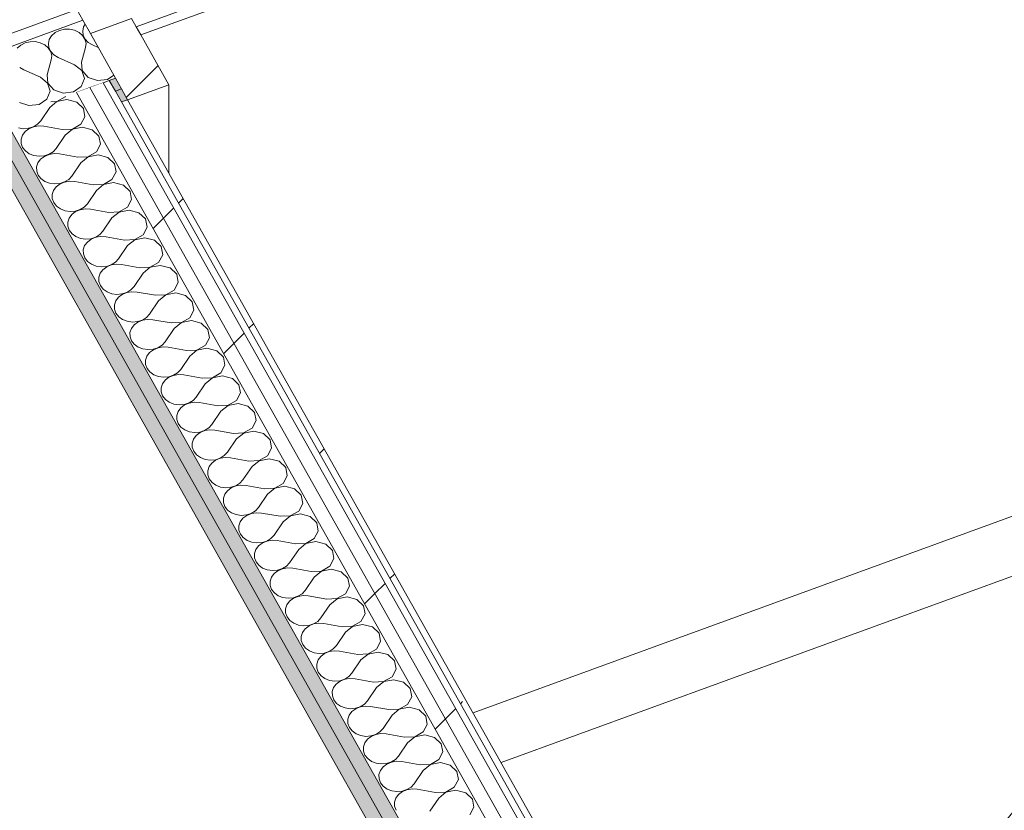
# Model space of a CAD drawing. Header units: millimetres. Extents: x -8337 to 19291, y 9509 to 21675.
# Tile 102 of 163: x 3583 to 4508, y 15847 to 16590. Entities that reach past the tile are written whole.
import ezdxf

# ---------------------------------------------------------------- set-up
doc = ezdxf.new("R2010")
doc.units = ezdxf.units.MM
doc.header["$MEASUREMENT"] = 0
doc.linetypes.add('Wipeout_Contour', pattern=[1000, 0, -1000])
for name, color, linetype in [('Nuevo_08_E_Envans secs', 7, 'Continuous'), ('Nuevo_09_EI_Mobiliari general', 7, 'Continuous'), ('Nuevo_Ventanas Archicad', 7, 'Continuous')]:
    doc.layers.add(name, color=color, linetype=linetype)
for name, color, linetype, lineweight in [('Nuevo_08_E_Envans secs_Pluma_Nº__1', 7, 'Continuous', 5), ('Nuevo_09_EI_Mobiliari general_Pluma_Nº__1', 7, 'Continuous', 5), ('Nuevo_Ventanas Archicad_Pluma_Nº__1', 7, 'Continuous', 5)]:
    doc.layers.add(name, color=color, linetype=linetype, lineweight=lineweight)
for name, color, linetype, lineweight, true_color in [('Nuevo_08_E_Envans secs_Pluma_Nº__102', 7, 'Continuous', 5, 0xcccccc), ('Nuevo_08_E_Envans secs_Pluma_Nº__171', 171, 'Continuous', 13, 0xaaaaff), ('Nuevo_08_E_Envans secs_Pluma_Nº__177', 7, 'Continuous', 15, 0xf7e046), ('Nuevo_08_E_Envans secs_Pluma_Nº__79', 7, 'Continuous', 5, 0xaaffd5)]:
    doc.layers.add(name, color=color, linetype=linetype, lineweight=lineweight, true_color=true_color)
pattern_1 = [(45, (0, 0), (-183.8478, 183.8478), [195, -65]), (45, (7e-14, 183.85), (-183.8478, 183.8478), [195, -65])]

# ---------------------------------------------------------------- blocks, each defined once
blk = doc.blocks.new('*X77')
at = {"layer": 'Nuevo_08_E_Envans secs_Pluma_Nº__102', "color": 254, "linetype": 'Continuous', "lineweight": 5, "true_color": 0xcccccc}
for p, q in [((3615.92, 16577.75), (3612.66, 16574.82)), ((3620.04, 16579.85), (3615.92, 16577.75)), ((3624.72, 16580.97), (3620.04, 16579.85)), ((3629.6, 16581.01), (3624.72, 16580.97)), ((3634.31, 16579.97), (3629.6, 16581.01)), ((3638.49, 16577.94), (3634.31, 16579.97)), ((3641.82, 16575.06), (3638.49, 16577.94)), ((3642.75, 16583.05), (3641.89, 16579.18)), ((3641.89, 16579.18), (3642.38, 16575.27)), ((3644.27, 16585.57), (3642.75, 16583.05)), ((3587.82, 16568.09), (3583.69, 16565.99)), ((3592.5, 16569.2), (3587.82, 16568.09)), ((3597.38, 16569.24), (3592.5, 16569.2)), ((3602.09, 16568.2), (3597.38, 16569.24)), ((3606.26, 16566.17), (3602.09, 16568.2)), ((3610.52, 16571.29), (3609.66, 16567.41)), ((3612.66, 16574.82), (3610.52, 16571.29)), ((3644.04, 16571.56), (3641.82, 16575.06)), ((3642.38, 16575.27), (3644.17, 16571.61)), ((3645, 16567.7), (3644.04, 16571.56)), ((3644.17, 16571.61), (3647.14, 16568.48)), ((3647.14, 16568.48), (3651.05, 16566.13)), ((3583.69, 16565.99), (3580.44, 16563.06)), ((3609.59, 16563.29), (3606.26, 16566.17)), ((3611.82, 16559.79), (3609.59, 16563.29)), ((3609.66, 16567.41), (3610.15, 16563.5)), ((3610.15, 16563.5), (3611.95, 16559.84)), ((3612.77, 16555.94), (3611.82, 16559.79)), ((3611.95, 16559.84), (3614.91, 16556.72)), ((3640.77, 16549.86), (3644.61, 16563.78)), ((3644.61, 16563.78), (3645, 16567.7)), ((3656.56, 16563.69), (3651.05, 16566.13)), ((3608.55, 16538.09), (3612.38, 16552.01)), ((3612.38, 16552.01), (3612.77, 16555.94)), ((3614.91, 16556.72), (3618.82, 16554.37)), ((3634.33, 16547.51), (3618.82, 16554.37)), ((3640.77, 16549.86), (3641.34, 16542.08)), ((3582.69, 16544.95), (3586.6, 16542.6)), ((3602.1, 16535.74), (3586.6, 16542.6)), ((3641.21, 16542.03), (3634.33, 16547.51)), ((3643.49, 16534.46), (3641.21, 16542.03)), ((3641.34, 16542.08), (3646.89, 16535.7)), ((3608.98, 16530.27), (3602.1, 16535.74)), ((3608.55, 16538.09), (3609.11, 16530.31)), ((3640.49, 16527.05), (3643.49, 16534.46)), ((3646.89, 16535.7), (3655.77, 16532.63)), ((3655.77, 16532.63), (3665.33, 16533.79)), ((3665.33, 16533.79), (3671.14, 16537.74)), ((3608.26, 16515.29), (3611.26, 16522.7)), ((3611.26, 16522.7), (3608.98, 16530.27)), ((3609.11, 16530.31), (3614.66, 16523.94)), ((3614.66, 16523.94), (3623.55, 16520.87)), ((3623.55, 16520.87), (3633.11, 16522.02)), ((3633.11, 16522.02), (3640.49, 16527.05)), ((3600.88, 16510.25), (3608.26, 16515.29)), ((3582.44, 16512.17), (3591.32, 16509.1)), ((3591.32, 16509.1), (3600.88, 16510.25))]:
    blk.add_line(p, q, dxfattribs=at)
blk = doc.blocks.new('Elem Sección_70_1')
at = {"layer": 'Nuevo_08_E_Envans secs_Pluma_Nº__79', "linetype": 'Continuous', "lineweight": 5, "true_color": 0xaaffd5}
for points in [[(3672.72, 16534.92), (3666.9, 16532.79), (3672.6, 16522.67), (3678.41, 16524.79)], [(3678.3, 16512.54), (3684.1, 16514.66), (3678.41, 16524.79), (3672.6, 16522.67)]]:
    blk.add_hatch(color=121, dxfattribs=at).paths.add_polyline_path(points)
at = {"layer": 'Nuevo_08_E_Envans secs_Pluma_Nº__1', "color": 7, "linetype": 'Continuous', "lineweight": 5}
blk.add_line((3678.41, 16524.79), (3672.6, 16522.67), dxfattribs=at)
at = {"layer": 'Nuevo_08_E_Envans secs', "lineweight": 0}
blk.add_blockref('*X77', (0, 0), dxfattribs=at)
at = {"color": 254, "linetype": 'Wipeout_Contour', "lineweight": 0, "ltscale": 66669.63804}
blk.add_wipeout([(2363.71, 16152.74), (3628.08, 16614.41), (3625.46, 16619.08), (2361.08, 16157.41)], dxfattribs=at).dxf.layer = 'Nuevo_08_E_Envans secs'
at = {"color": 254, "linetype": 'Wipeout_Contour', "lineweight": 0, "ltscale": 66626.99964}
blk.add_wipeout([(3636.4, 16599.6), (3630.71, 16609.73), (2366.33, 16148.06), (2372.02, 16137.93)], dxfattribs=at).dxf.layer = 'Nuevo_08_E_Envans secs'
at = {"layer": 'Nuevo_08_E_Envans secs_Pluma_Nº__177', "linetype": 'Continuous', "lineweight": 15, "true_color": 0xf7e046}
h = blk.add_hatch(dxfattribs=at)
h.set_pattern_fill('Panellat_HPL_0001', color=53, style=0, pattern_type=2)
h.set_pattern_definition(pattern_1)
h.paths.add_polyline_path([(3636.4, 16599.6), (3630.71, 16609.73), (2366.33, 16148.06), (2372.02, 16137.93)])
at = {"color": 254, "linetype": 'Wipeout_Contour', "lineweight": 0, "ltscale": 66591.252488}
blk.add_wipeout([(3642.09, 16589.47), (3636.4, 16599.6), (2372.02, 16137.93), (2377.71, 16127.8)], dxfattribs=at).dxf.layer = 'Nuevo_08_E_Envans secs'
at = {"layer": 'Nuevo_08_E_Envans secs_Pluma_Nº__177', "linetype": 'Continuous', "lineweight": 15, "true_color": 0xf7e046}
h = blk.add_hatch(dxfattribs=at)
h.set_pattern_fill('Panellat_HPL_0001', color=53, style=0, pattern_type=2)
h.set_pattern_definition(pattern_1)
h.paths.add_polyline_path([(3642.09, 16589.47), (3636.4, 16599.6), (2372.02, 16137.93), (2377.71, 16127.8)])
at = {"layer": 'Nuevo_08_E_Envans secs_Pluma_Nº__1', "color": 7, "linetype": 'Continuous', "lineweight": 5}
for p, q in [((3636.4, 16599.6), (2372.02, 16137.93)), ((3642.09, 16589.47), (2377.71, 16127.8))]:
    blk.add_line(p, q, dxfattribs=at)
at = {"layer": 'Nuevo_08_E_Envans secs_Pluma_Nº__1', "color": 7, "linetype": 'Continuous', "lineweight": 5, "flags": 128}
for points in [[(3625.46, 16619.08), (3628.08, 16614.41), (3630.71, 16609.73), (3636.4, 16599.6), (3642.09, 16589.47), (3649.09, 16577)], [(3672.72, 16534.92), (3666.9, 16532.79), (3661.1, 16530.67), (3648.53, 16526.09), (3635.96, 16521.5)]]:
    blk.add_lwpolyline(points, dxfattribs=at)
blk = doc.blocks.new('Elem Sección_81_1')
at = {"layer": 'Nuevo_09_EI_Mobiliari general_Pluma_Nº__1', "color": 7, "linetype": 'Continuous', "lineweight": 5}
for p, q in [((4646.51, 16005.75), (4366.93, 15662.15)), ((4657.37, 16004.47), (4377.79, 15660.87)), ((4646.51, 16005.75), (4654.17, 16002.1)), ((4657.37, 16004.47), (4694.94, 15987.95)), ((4654.17, 16002.1), (4374.59, 15658.5)), ((4654.17, 16002.1), (4654.6, 16001.06)), ((4694.94, 15987.95), (4415.36, 15644.35)), ((4694.94, 15987.95), (4721.5, 15928.4)), ((4721.5, 15928.4), (4747.45, 15819.52)), ((4747.45, 15819.52), (4745.86, 15758.25)), ((4745.86, 15758.25), (4466.28, 15414.65)), ((4745.08, 15757.29), (4747.04, 15756.42)), ((4747.04, 15756.42), (5054.8, 15593.72)), ((4395.36, 15593.75), (4366.93, 15662.15)), ((4366.93, 15662.15), (4374.59, 15658.5)), ((4374.59, 15658.5), (4402.97, 15590.24)), ((4404.53, 15600.3), (4377.79, 15660.87)), ((4377.79, 15660.87), (4415.36, 15644.35)), ((4415.36, 15644.35), (4441.92, 15584.8)), ((4430.28, 15489.67), (4404.53, 15600.3)), ((4422.11, 15468.73), (4395.36, 15593.75)), ((4402.97, 15590.24), (4429.69, 15465.46)), ((5054.8, 15593.72), (5060.17, 15590.88)), ((5060.17, 15590.88), (5070.75, 15584.17)), ((4441.92, 15584.8), (4467.88, 15475.92)), ((5070.75, 15584.17), (5078.1, 15578.65)), ((5078.1, 15578.65), (5098.49, 15562.85)), ((5098.49, 15562.85), (5079.02, 15538.92)), ((4429.54, 15466.13), (4430.28, 15489.67)), ((4420.31, 15423.03), (4422.11, 15468.73)), ((4467.88, 15475.92), (4466.28, 15414.65)), ((4429.69, 15465.46), (4427.9, 15419.71)), ((4428.88, 15444.78), (4429.54, 15466.13)), ((4428.46, 15431.28), (4428.88, 15444.78)), ((4427.66, 15429.91), (4427.81, 15430.26)), ((4427.81, 15430.26), (4428.19, 15430.09)), ((4466.28, 15414.65), (4428.46, 15431.28)), ((4420.9, 15420.7), (4420.31, 15423.03)), ((4428, 15426.35), (4427.66, 15429.91)), ((4428.14, 15425.93), (4428, 15426.35)), ((4429.31, 15422.37), (4428.14, 15425.93)), ((4428.19, 15430.09), (4467.47, 15412.82)), ((4431.56, 15418.09), (4429.31, 15422.37)), ((4422.74, 15416.71), (4420.9, 15420.7)), ((4425.42, 15412.5), (4422.74, 15416.71)), ((4428.87, 15408.21), (4425.42, 15412.5)), ((4427.9, 15419.71), (4428.34, 15417.96)), ((4428.34, 15417.96), (4429.72, 15414.97)), ((4429.72, 15414.97), (4431.73, 15411.81)), ((4434.67, 15413.62), (4431.56, 15418.09)), ((4431.73, 15411.81), (4434.32, 15408.6)), ((4438.55, 15409.12), (4434.67, 15413.62)), ((4467.47, 15412.82), (4577.57, 15354.61)), ((4432.99, 15403.97), (4428.87, 15408.21)), ((4437.64, 15399.9), (4432.99, 15403.97)), ((4434.32, 15408.6), (4437.4, 15405.41)), ((4437.4, 15405.41), (4440.89, 15402.36)), ((4443.08, 15404.71), (4438.55, 15409.12)), ((4448.12, 15400.53), (4443.08, 15404.71)), ((4442.68, 15396.13), (4437.64, 15399.9)), ((4440.89, 15402.36), (4444.68, 15399.53)), ((4447.97, 15392.77), (4442.68, 15396.13)), ((4444.68, 15399.53), (4448.64, 15397.02)), ((4450.83, 15398.62), (4448.12, 15400.53)), ((4448.64, 15397.02), (4450.66, 15395.95)), ((4450.66, 15395.95), (4548.83, 15344.05)), ((4551.91, 15345.18), (4450.83, 15398.62)), ((4450.66, 15391.36), (4447.97, 15392.77)), ((4543.7, 15342.16), (4450.66, 15391.36))]:
    blk.add_line(p, q, dxfattribs=at)
blk = doc.blocks.new('*X138')
at = {"layer": 'Nuevo_08_E_Envans secs_Pluma_Nº__102', "color": 254, "linetype": 'Continuous', "lineweight": 5, "true_color": 0xcccccc}
for p, q in [((3617.69, 16512.9), (3610.9, 16507.35)), ((3611.97, 16512.74), (3617.63, 16513.01)), ((3617.63, 16513.01), (3625.54, 16517.49)), ((3627.08, 16514.75), (3617.69, 16512.9)), ((3625.54, 16517.49), (3625.67, 16517.74)), ((3636.27, 16512.34), (3627.08, 16514.75)), ((3610.9, 16507.35), (3602.41, 16494.84)), ((3642.52, 16506.4), (3636.27, 16512.34)), ((3643.96, 16498.69), (3642.52, 16506.4)), ((3599.49, 16491.69), (3602.41, 16494.84)), ((3640.16, 16491.53), (3643.96, 16498.69)), ((3581.43, 16488.13), (3586.23, 16487.44)), ((3586.23, 16487.44), (3591.09, 16487.84)), ((3591.34, 16487.39), (3587.77, 16484.7)), ((3591.09, 16487.84), (3595.62, 16489.29)), ((3595.68, 16489.19), (3591.34, 16487.39)), ((3595.62, 16489.29), (3599.49, 16491.69)), ((3600.46, 16489.96), (3595.68, 16489.19)), ((3605.33, 16489.65), (3600.46, 16489.96)), ((3622.6, 16486.58), (3605.33, 16489.65)), ((3622.6, 16486.58), (3632.25, 16487.04)), ((3632.31, 16486.94), (3625.52, 16481.39)), ((3632.25, 16487.04), (3640.16, 16491.53)), ((3641.7, 16488.79), (3632.31, 16486.94)), ((3650.89, 16486.38), (3641.7, 16488.79)), ((3657.14, 16480.44), (3650.89, 16486.38)), ((3585.25, 16481.33), (3583.97, 16477.54)), ((3583.97, 16477.54), (3584.02, 16473.6)), ((3587.77, 16484.7), (3585.25, 16481.33)), ((3625.52, 16481.39), (3617.03, 16468.88)), ((3658.58, 16472.73), (3657.14, 16480.44)), ((3584.02, 16473.6), (3585.41, 16469.83)), ((3585.41, 16469.83), (3588.02, 16466.51)), ((3588.02, 16466.51), (3591.66, 16463.89)), ((3614.11, 16465.72), (3617.03, 16468.88)), ((3654.78, 16465.56), (3658.58, 16472.73)), ((3591.66, 16463.89), (3596.05, 16462.17)), ((3596.05, 16462.17), (3600.85, 16461.48)), ((3602.39, 16458.74), (3599.87, 16455.37)), ((3600.85, 16461.48), (3605.71, 16461.88)), ((3605.96, 16461.43), (3602.39, 16458.74)), ((3605.71, 16461.88), (3610.24, 16463.33)), ((3610.3, 16463.22), (3605.96, 16461.43)), ((3610.24, 16463.33), (3614.11, 16465.72)), ((3615.09, 16464), (3610.3, 16463.22)), ((3619.95, 16463.69), (3615.09, 16464)), ((3637.22, 16460.62), (3619.95, 16463.69)), ((3637.22, 16460.62), (3646.87, 16461.08)), ((3646.93, 16460.98), (3640.14, 16455.42)), ((3646.87, 16461.08), (3654.78, 16465.56)), ((3656.32, 16462.82), (3646.93, 16460.98)), ((3665.51, 16460.42), (3656.32, 16462.82)), ((3671.76, 16454.47), (3665.51, 16460.42)), ((3599.87, 16455.37), (3598.59, 16451.57)), ((3598.59, 16451.57), (3598.65, 16447.64)), ((3640.14, 16455.42), (3631.65, 16442.92)), ((3673.2, 16446.77), (3671.76, 16454.47)), ((3598.65, 16447.64), (3600.03, 16443.87)), ((3600.03, 16443.87), (3602.64, 16440.55)), ((3602.64, 16440.55), (3606.28, 16437.92)), ((3624.86, 16437.36), (3628.73, 16439.76)), ((3628.73, 16439.76), (3631.65, 16442.92)), ((3661.49, 16435.12), (3669.4, 16439.6)), ((3669.4, 16439.6), (3673.2, 16446.77)), ((3606.28, 16437.92), (3610.67, 16436.2)), ((3610.67, 16436.2), (3615.47, 16435.52)), ((3614.49, 16429.41), (3613.21, 16425.61)), ((3617.01, 16432.78), (3614.49, 16429.41)), ((3615.47, 16435.52), (3620.33, 16435.91)), ((3620.58, 16435.46), (3617.01, 16432.78)), ((3620.33, 16435.91), (3624.86, 16437.36)), ((3624.92, 16437.26), (3620.58, 16435.46)), ((3629.71, 16438.03), (3624.92, 16437.26)), ((3634.57, 16437.72), (3629.71, 16438.03)), ((3651.84, 16434.65), (3634.57, 16437.72)), ((3654.77, 16429.46), (3646.27, 16416.95)), ((3651.84, 16434.65), (3661.49, 16435.12)), ((3661.55, 16435.01), (3654.77, 16429.46)), ((3670.94, 16436.86), (3661.55, 16435.01)), ((3680.13, 16434.45), (3670.94, 16436.86)), ((3686.38, 16428.51), (3680.13, 16434.45)), ((3613.21, 16425.61), (3613.27, 16421.68)), ((3613.27, 16421.68), (3614.65, 16417.9)), ((3684.02, 16413.64), (3687.82, 16420.8)), ((3687.82, 16420.8), (3686.38, 16428.51)), ((3614.65, 16417.9), (3617.26, 16414.58)), ((3617.26, 16414.58), (3620.9, 16411.96)), ((3620.9, 16411.96), (3625.29, 16410.24)), ((3634.95, 16409.95), (3639.48, 16411.4)), ((3639.54, 16411.3), (3635.2, 16409.5)), ((3639.48, 16411.4), (3643.35, 16413.8)), ((3644.33, 16412.07), (3639.54, 16411.3)), ((3643.35, 16413.8), (3646.27, 16416.95)), ((3649.19, 16411.76), (3644.33, 16412.07)), ((3666.46, 16408.69), (3649.19, 16411.76)), ((3676.11, 16409.15), (3684.02, 16413.64)), ((3685.56, 16410.9), (3676.17, 16409.05)), ((3694.75, 16408.49), (3685.56, 16410.9)), ((3625.29, 16410.24), (3630.09, 16409.55)), ((3629.12, 16403.44), (3627.83, 16399.65)), ((3631.64, 16406.81), (3629.12, 16403.44)), ((3630.09, 16409.55), (3634.95, 16409.95)), ((3635.2, 16409.5), (3631.64, 16406.81)), ((3669.39, 16403.5), (3660.89, 16390.99)), ((3666.46, 16408.69), (3676.11, 16409.15)), ((3676.17, 16409.05), (3669.39, 16403.5)), ((3701, 16402.54), (3694.75, 16408.49)), ((3702.44, 16394.84), (3701, 16402.54)), ((3627.83, 16399.65), (3627.89, 16395.71)), ((3627.89, 16395.71), (3629.27, 16391.94)), ((3698.64, 16387.67), (3702.44, 16394.84)), ((3629.27, 16391.94), (3631.88, 16388.62)), ((3631.88, 16388.62), (3635.52, 16386)), ((3635.52, 16386), (3639.91, 16384.28)), ((3639.91, 16384.28), (3644.71, 16383.59)), ((3644.71, 16383.59), (3649.57, 16383.99)), ((3649.82, 16383.53), (3646.26, 16380.85)), ((3649.57, 16383.99), (3654.1, 16385.44)), ((3654.16, 16385.33), (3649.82, 16383.53)), ((3654.1, 16385.44), (3657.98, 16387.83)), ((3658.95, 16386.11), (3654.16, 16385.33)), ((3657.98, 16387.83), (3660.89, 16390.99)), ((3663.81, 16385.8), (3658.95, 16386.11)), ((3681.08, 16382.72), (3663.81, 16385.8)), ((3681.08, 16382.72), (3690.73, 16383.19)), ((3690.79, 16383.08), (3684.01, 16377.53)), ((3690.73, 16383.19), (3698.64, 16387.67)), ((3700.18, 16384.93), (3690.79, 16383.08)), ((3709.38, 16382.52), (3700.18, 16384.93)), ((3643.74, 16377.48), (3642.45, 16373.68)), ((3646.26, 16380.85), (3643.74, 16377.48)), ((3684.01, 16377.53), (3675.51, 16365.03)), ((3715.62, 16376.58), (3709.38, 16382.52)), ((3717.06, 16368.87), (3715.62, 16376.58)), ((3642.45, 16373.68), (3642.51, 16369.75)), ((3642.51, 16369.75), (3643.89, 16365.98)), ((3643.89, 16365.98), (3646.5, 16362.65)), ((3672.6, 16361.87), (3675.51, 16365.03)), ((3713.26, 16361.71), (3717.06, 16368.87)), ((3646.5, 16362.65), (3650.14, 16360.03)), ((3650.14, 16360.03), (3654.53, 16358.31)), ((3654.53, 16358.31), (3659.33, 16357.62)), ((3659.33, 16357.62), (3664.19, 16358.02)), ((3664.44, 16357.57), (3660.88, 16354.88)), ((3664.19, 16358.02), (3668.72, 16359.47)), ((3668.78, 16359.37), (3664.44, 16357.57)), ((3668.72, 16359.47), (3672.6, 16361.87)), ((3673.57, 16360.14), (3668.78, 16359.37)), ((3678.43, 16359.83), (3673.57, 16360.14)), ((3695.7, 16356.76), (3678.43, 16359.83)), ((3695.7, 16356.76), (3705.35, 16357.22)), ((3705.41, 16357.12), (3698.63, 16351.57)), ((3705.35, 16357.22), (3713.26, 16361.71)), ((3714.8, 16358.97), (3705.41, 16357.12)), ((3724, 16356.56), (3714.8, 16358.97)), ((3730.24, 16350.62), (3724, 16356.56)), ((3658.36, 16351.51), (3657.07, 16347.72)), ((3657.07, 16347.72), (3657.13, 16343.79)), ((3660.88, 16354.88), (3658.36, 16351.51)), ((3698.63, 16351.57), (3690.13, 16339.06)), ((3731.68, 16342.91), (3730.24, 16350.62)), ((3657.13, 16343.79), (3658.51, 16340.01)), ((3658.51, 16340.01), (3661.12, 16336.69)), ((3687.22, 16335.9), (3690.13, 16339.06)), ((3727.88, 16335.75), (3731.68, 16342.91)), ((3661.12, 16336.69), (3664.76, 16334.07)), ((3664.76, 16334.07), (3669.15, 16332.35)), ((3669.15, 16332.35), (3673.95, 16331.66)), ((3675.5, 16328.92), (3672.98, 16325.55)), ((3673.95, 16331.66), (3678.81, 16332.06)), ((3679.06, 16331.61), (3675.5, 16328.92)), ((3678.81, 16332.06), (3683.35, 16333.51)), ((3683.4, 16333.4), (3679.06, 16331.61)), ((3683.35, 16333.51), (3687.22, 16335.9)), ((3688.19, 16334.18), (3683.4, 16333.4)), ((3693.05, 16333.87), (3688.19, 16334.18)), ((3710.32, 16330.8), (3693.05, 16333.87)), ((3710.32, 16330.8), (3719.97, 16331.26)), ((3720.03, 16331.16), (3713.25, 16325.6)), ((3719.97, 16331.26), (3727.88, 16335.75)), ((3729.42, 16333), (3720.03, 16331.16)), ((3738.62, 16330.6), (3729.42, 16333)), ((3744.87, 16324.65), (3738.62, 16330.6)), ((3672.98, 16325.55), (3671.7, 16321.75)), ((3671.7, 16321.75), (3671.75, 16317.82)), ((3713.25, 16325.6), (3704.75, 16313.1)), ((3746.3, 16316.95), (3744.87, 16324.65)), ((3671.75, 16317.82), (3673.13, 16314.05)), ((3673.13, 16314.05), (3675.74, 16310.73)), ((3675.74, 16310.73), (3679.38, 16308.1)), ((3697.97, 16307.55), (3701.84, 16309.94)), ((3701.84, 16309.94), (3704.75, 16313.1)), ((3734.59, 16305.3), (3742.5, 16309.78)), ((3742.5, 16309.78), (3746.3, 16316.95)), ((3679.38, 16308.1), (3683.77, 16306.39)), ((3683.77, 16306.39), (3688.57, 16305.7)), ((3690.12, 16302.96), (3687.6, 16299.59)), ((3688.57, 16305.7), (3693.43, 16306.09)), ((3693.68, 16305.64), (3690.12, 16302.96)), ((3693.43, 16306.09), (3697.97, 16307.55)), ((3698.02, 16307.44), (3693.68, 16305.64)), ((3702.81, 16308.21), (3698.02, 16307.44)), ((3707.67, 16307.91), (3702.81, 16308.21)), ((3724.94, 16304.83), (3707.67, 16307.91)), ((3724.94, 16304.83), (3734.59, 16305.3)), ((3734.65, 16305.19), (3727.87, 16299.64)), ((3744.04, 16307.04), (3734.65, 16305.19)), ((3753.24, 16304.63), (3744.04, 16307.04)), ((3759.49, 16298.69), (3753.24, 16304.63)), ((3687.6, 16299.59), (3686.32, 16295.79)), ((3686.32, 16295.79), (3686.37, 16291.86)), ((3686.37, 16291.86), (3687.75, 16288.09)), ((3727.87, 16299.64), (3719.37, 16287.13)), ((3757.12, 16283.82), (3760.92, 16290.98)), ((3760.92, 16290.98), (3759.49, 16298.69)), ((3687.75, 16288.09), (3690.36, 16284.76)), ((3690.36, 16284.76), (3694, 16282.14)), ((3694, 16282.14), (3698.39, 16280.42)), ((3708.05, 16280.13), (3712.59, 16281.58)), ((3712.65, 16281.48), (3708.3, 16279.68)), ((3712.59, 16281.58), (3716.46, 16283.98)), ((3717.43, 16282.25), (3712.65, 16281.48)), ((3716.46, 16283.98), (3719.37, 16287.13)), ((3722.29, 16281.94), (3717.43, 16282.25)), ((3739.57, 16278.87), (3722.29, 16281.94)), ((3749.21, 16279.33), (3757.12, 16283.82)), ((3698.39, 16280.42), (3703.2, 16279.73)), ((3702.22, 16273.62), (3700.94, 16269.83)), ((3704.74, 16276.99), (3702.22, 16273.62)), ((3703.2, 16279.73), (3708.05, 16280.13)), ((3708.3, 16279.68), (3704.74, 16276.99)), ((3742.49, 16273.68), (3733.99, 16261.17)), ((3739.57, 16278.87), (3749.21, 16279.33)), ((3749.27, 16279.23), (3742.49, 16273.68)), ((3758.67, 16281.08), (3749.27, 16279.23)), ((3767.86, 16278.67), (3758.67, 16281.08)), ((3774.11, 16272.73), (3767.86, 16278.67)), ((3775.54, 16265.02), (3774.11, 16272.73)), ((3700.94, 16269.83), (3700.99, 16265.89)), ((3700.99, 16265.89), (3702.37, 16262.12)), ((3771.74, 16257.85), (3775.54, 16265.02)), ((3702.37, 16262.12), (3704.99, 16258.8)), ((3704.99, 16258.8), (3708.62, 16256.18)), ((3708.62, 16256.18), (3713.01, 16254.46)), ((3713.01, 16254.46), (3717.82, 16253.77)), ((3717.82, 16253.77), (3722.67, 16254.17)), ((3722.93, 16253.71), (3719.36, 16251.03)), ((3722.67, 16254.17), (3727.21, 16255.62)), ((3727.27, 16255.51), (3722.93, 16253.71)), ((3727.21, 16255.62), (3731.08, 16258.01)), ((3732.05, 16256.29), (3727.27, 16255.51)), ((3731.08, 16258.01), (3733.99, 16261.17)), ((3736.92, 16255.98), (3732.05, 16256.29)), ((3754.19, 16252.91), (3736.92, 16255.98)), ((3763.84, 16253.37), (3771.74, 16257.85)), ((3773.29, 16255.11), (3763.89, 16253.26)), ((3782.48, 16252.71), (3773.29, 16255.11)), ((3716.84, 16247.66), (3715.56, 16243.86)), ((3719.36, 16251.03), (3716.84, 16247.66)), ((3757.11, 16247.71), (3748.61, 16235.21)), ((3754.19, 16252.91), (3763.84, 16253.37)), ((3763.89, 16253.26), (3757.11, 16247.71)), ((3788.73, 16246.76), (3782.48, 16252.71)), ((3790.17, 16239.06), (3788.73, 16246.76)), ((3715.56, 16243.86), (3715.61, 16239.93)), ((3715.61, 16239.93), (3717, 16236.16)), ((3717, 16236.16), (3719.61, 16232.83)), ((3745.7, 16232.05), (3748.61, 16235.21)), ((3786.36, 16231.89), (3790.17, 16239.06)), ((3719.61, 16232.83), (3723.24, 16230.21)), ((3723.24, 16230.21), (3727.63, 16228.49)), ((3727.63, 16228.49), (3732.44, 16227.81)), ((3732.44, 16227.81), (3737.29, 16228.2)), ((3737.55, 16227.75), (3733.98, 16225.06)), ((3737.29, 16228.2), (3741.83, 16229.65)), ((3741.89, 16229.55), (3737.55, 16227.75)), ((3741.83, 16229.65), (3745.7, 16232.05)), ((3746.67, 16230.32), (3741.89, 16229.55)), ((3751.54, 16230.01), (3746.67, 16230.32)), ((3768.81, 16226.94), (3751.54, 16230.01)), ((3768.81, 16226.94), (3778.46, 16227.41)), ((3778.52, 16227.3), (3771.73, 16221.75)), ((3778.46, 16227.41), (3786.36, 16231.89)), ((3787.91, 16229.15), (3778.52, 16227.3)), ((3797.1, 16226.74), (3787.91, 16229.15)), ((3803.35, 16220.8), (3797.1, 16226.74)), ((3731.46, 16221.7), (3730.18, 16217.9)), ((3730.18, 16217.9), (3730.23, 16213.97)), ((3733.98, 16225.06), (3731.46, 16221.7)), ((3771.73, 16221.75), (3763.23, 16209.24)), ((3804.79, 16213.09), (3803.35, 16220.8)), ((3730.23, 16213.97), (3731.62, 16210.19)), ((3731.62, 16210.19), (3734.23, 16206.87)), ((3760.32, 16206.09), (3763.23, 16209.24)), ((3800.98, 16205.93), (3804.79, 16213.09)), ((3734.23, 16206.87), (3737.86, 16204.25)), ((3737.86, 16204.25), (3742.25, 16202.53)), ((3742.25, 16202.53), (3747.06, 16201.84)), ((3748.6, 16199.1), (3746.08, 16195.73)), ((3747.06, 16201.84), (3751.91, 16202.24)), ((3752.17, 16201.79), (3748.6, 16199.1)), ((3751.91, 16202.24), (3756.45, 16203.69)), ((3756.51, 16203.59), (3752.17, 16201.79)), ((3756.45, 16203.69), (3760.32, 16206.09)), ((3761.29, 16204.36), (3756.51, 16203.59)), ((3766.16, 16204.05), (3761.29, 16204.36)), ((3783.43, 16200.98), (3766.16, 16204.05)), ((3783.43, 16200.98), (3793.08, 16201.44)), ((3793.14, 16201.34), (3786.35, 16195.79)), ((3793.08, 16201.44), (3800.98, 16205.93)), ((3802.53, 16203.19), (3793.14, 16201.34)), ((3811.72, 16200.78), (3802.53, 16203.19)), ((3817.97, 16194.83), (3811.72, 16200.78)), ((3746.08, 16195.73), (3744.8, 16191.94)), ((3744.8, 16191.94), (3744.85, 16188)), ((3786.35, 16195.79), (3777.85, 16183.28)), ((3819.41, 16187.13), (3817.97, 16194.83)), ((3744.85, 16188), (3746.24, 16184.23)), ((3746.24, 16184.23), (3748.85, 16180.91)), ((3748.85, 16180.91), (3752.49, 16178.29)), ((3771.07, 16177.73), (3774.94, 16180.12)), ((3774.94, 16180.12), (3777.85, 16183.28)), ((3807.7, 16175.48), (3815.6, 16179.96)), ((3815.6, 16179.96), (3819.41, 16187.13)), ((3752.49, 16178.29), (3756.87, 16176.57)), ((3756.87, 16176.57), (3761.68, 16175.88)), ((3763.22, 16173.14), (3760.7, 16169.77)), ((3761.68, 16175.88), (3766.53, 16176.28)), ((3766.79, 16175.82), (3763.22, 16173.14)), ((3766.53, 16176.28), (3771.07, 16177.73)), ((3771.13, 16177.62), (3766.79, 16175.82)), ((3775.91, 16178.4), (3771.13, 16177.62)), ((3780.78, 16178.09), (3775.91, 16178.4)), ((3798.05, 16175.01), (3780.78, 16178.09)), ((3798.05, 16175.01), (3807.7, 16175.48)), ((3807.76, 16175.37), (3800.97, 16169.82)), ((3817.15, 16177.22), (3807.76, 16175.37)), ((3826.34, 16174.81), (3817.15, 16177.22)), ((3832.59, 16168.87), (3826.34, 16174.81)), ((3760.7, 16169.77), (3759.42, 16165.97)), ((3759.42, 16165.97), (3759.47, 16162.04)), ((3759.47, 16162.04), (3760.86, 16158.27)), ((3800.97, 16169.82), (3792.47, 16157.32)), ((3830.22, 16154), (3834.03, 16161.16)), ((3834.03, 16161.16), (3832.59, 16168.87)), ((3760.86, 16158.27), (3763.47, 16154.94)), ((3763.47, 16154.94), (3767.11, 16152.32)), ((3767.11, 16152.32), (3771.49, 16150.6)), ((3781.15, 16150.31), (3785.69, 16151.76)), ((3785.69, 16151.76), (3789.56, 16154.16)), ((3790.53, 16152.43), (3785.75, 16151.66)), ((3789.56, 16154.16), (3792.47, 16157.32)), ((3795.4, 16152.12), (3790.53, 16152.43)), ((3812.67, 16149.05), (3795.4, 16152.12)), ((3822.32, 16149.51), (3830.22, 16154)), ((3771.49, 16150.6), (3776.3, 16149.91)), ((3775.32, 16143.8), (3774.04, 16140.01)), ((3777.84, 16147.17), (3775.32, 16143.8)), ((3776.3, 16149.91), (3781.15, 16150.31)), ((3781.41, 16149.86), (3777.84, 16147.17)), ((3785.75, 16151.66), (3781.41, 16149.86)), ((3815.59, 16143.86), (3807.09, 16131.35)), ((3812.67, 16149.05), (3822.32, 16149.51)), ((3822.38, 16149.41), (3815.59, 16143.86)), ((3831.77, 16151.26), (3822.38, 16149.41)), ((3840.96, 16148.85), (3831.77, 16151.26)), ((3847.21, 16142.91), (3840.96, 16148.85)), ((3848.65, 16135.2), (3847.21, 16142.91)), ((3774.04, 16140.01), (3774.09, 16136.07)), ((3774.09, 16136.07), (3775.48, 16132.3)), ((3844.85, 16128.04), (3848.65, 16135.2)), ((3775.48, 16132.3), (3778.09, 16128.98)), ((3778.09, 16128.98), (3781.73, 16126.36)), ((3781.73, 16126.36), (3786.11, 16124.64)), ((3786.11, 16124.64), (3790.92, 16123.95)), ((3790.92, 16123.95), (3795.77, 16124.35)), ((3795.77, 16124.35), (3800.31, 16125.8)), ((3800.37, 16125.69), (3796.03, 16123.9)), ((3800.31, 16125.8), (3804.18, 16128.19)), ((3805.15, 16126.47), (3800.37, 16125.69)), ((3804.18, 16128.19), (3807.09, 16131.35)), ((3810.02, 16126.16), (3805.15, 16126.47)), ((3827.29, 16123.09), (3810.02, 16126.16)), ((3836.94, 16123.55), (3844.85, 16128.04)), ((3846.39, 16125.29), (3837, 16123.45)), ((3855.58, 16122.89), (3846.39, 16125.29)), ((3789.94, 16117.84), (3788.66, 16114.04)), ((3792.46, 16121.21), (3789.94, 16117.84)), ((3796.03, 16123.9), (3792.46, 16121.21)), ((3830.21, 16117.89), (3821.72, 16105.39)), ((3827.29, 16123.09), (3836.94, 16123.55)), ((3837, 16123.45), (3830.21, 16117.89)), ((3861.83, 16116.94), (3855.58, 16122.89)), ((3863.27, 16109.24), (3861.83, 16116.94)), ((3788.66, 16114.04), (3788.71, 16110.11)), ((3788.71, 16110.11), (3790.1, 16106.34)), ((3790.1, 16106.34), (3792.71, 16103.02)), ((3859.47, 16102.07), (3863.27, 16109.24)), ((3792.71, 16103.02), (3796.35, 16100.39)), ((3796.35, 16100.39), (3800.74, 16098.67)), ((3800.74, 16098.67), (3805.54, 16097.99)), ((3805.54, 16097.99), (3810.4, 16098.38)), ((3810.65, 16097.93), (3807.08, 16095.25)), ((3810.4, 16098.38), (3814.93, 16099.84)), ((3814.99, 16099.73), (3810.65, 16097.93)), ((3814.93, 16099.84), (3818.8, 16102.23)), ((3819.77, 16100.5), (3814.99, 16099.73)), ((3818.8, 16102.23), (3821.72, 16105.39)), ((3824.64, 16100.19), (3819.77, 16100.5)), ((3841.91, 16097.12), (3824.64, 16100.19)), ((3841.91, 16097.12), (3851.56, 16097.59)), ((3851.62, 16097.48), (3844.83, 16091.93)), ((3851.56, 16097.59), (3859.47, 16102.07)), ((3861.01, 16099.33), (3851.62, 16097.48)), ((3870.2, 16096.92), (3861.01, 16099.33)), ((3876.45, 16090.98), (3870.2, 16096.92)), ((3804.56, 16091.88), (3803.28, 16088.08)), ((3803.28, 16088.08), (3803.33, 16084.15)), ((3807.08, 16095.25), (3804.56, 16091.88)), ((3844.83, 16091.93), (3836.34, 16079.42)), ((3877.89, 16083.27), (3876.45, 16090.98)), ((3803.33, 16084.15), (3804.72, 16080.38)), ((3804.72, 16080.38), (3807.33, 16077.05)), ((3833.42, 16076.27), (3836.34, 16079.42)), ((3874.09, 16076.11), (3877.89, 16083.27)), ((3807.33, 16077.05), (3810.97, 16074.43)), ((3810.97, 16074.43), (3815.36, 16072.71)), ((3815.36, 16072.71), (3820.16, 16072.02)), ((3821.7, 16069.28), (3819.18, 16065.91)), ((3820.16, 16072.02), (3825.02, 16072.42)), ((3825.27, 16071.97), (3821.7, 16069.28)), ((3825.02, 16072.42), (3829.55, 16073.87)), ((3829.61, 16073.77), (3825.27, 16071.97)), ((3829.55, 16073.87), (3833.42, 16076.27)), ((3834.4, 16074.54), (3829.61, 16073.77)), ((3839.26, 16074.23), (3834.4, 16074.54)), ((3856.53, 16071.16), (3839.26, 16074.23)), ((3856.53, 16071.16), (3866.18, 16071.62)), ((3866.24, 16071.52), (3859.45, 16065.97)), ((3866.18, 16071.62), (3874.09, 16076.11)), ((3875.63, 16073.37), (3866.24, 16071.52)), ((3884.82, 16070.96), (3875.63, 16073.37)), ((3891.07, 16065.01), (3884.82, 16070.96)), ((3819.18, 16065.91), (3817.9, 16062.12)), ((3817.9, 16062.12), (3817.96, 16058.18)), ((3859.45, 16065.97), (3850.96, 16053.46)), ((3892.51, 16057.31), (3891.07, 16065.01)), ((3817.96, 16058.18), (3819.34, 16054.41)), ((3819.34, 16054.41), (3821.95, 16051.09)), ((3821.95, 16051.09), (3825.59, 16048.47)), ((3844.17, 16047.91), (3848.04, 16050.3)), ((3848.04, 16050.3), (3850.96, 16053.46)), ((3880.8, 16045.66), (3888.71, 16050.14)), ((3888.71, 16050.14), (3892.51, 16057.31)), ((3825.59, 16048.47), (3829.98, 16046.75)), ((3829.98, 16046.75), (3834.78, 16046.06)), ((3836.32, 16043.32), (3833.8, 16039.95)), ((3834.78, 16046.06), (3839.64, 16046.46)), ((3839.89, 16046), (3836.32, 16043.32)), ((3839.64, 16046.46), (3844.17, 16047.91)), ((3844.23, 16047.8), (3839.89, 16046)), ((3849.02, 16048.58), (3844.23, 16047.8)), ((3853.88, 16048.27), (3849.02, 16048.58)), ((3871.15, 16045.2), (3853.88, 16048.27)), ((3871.15, 16045.2), (3880.8, 16045.66)), ((3880.86, 16045.55), (3874.08, 16040)), ((3890.25, 16047.4), (3880.86, 16045.55)), ((3899.44, 16045), (3890.25, 16047.4)), ((3905.69, 16039.05), (3899.44, 16045)), ((3833.8, 16039.95), (3832.52, 16036.15)), ((3832.52, 16036.15), (3832.58, 16032.22)), ((3832.58, 16032.22), (3833.96, 16028.45)), ((3874.08, 16040), (3865.58, 16027.5)), ((3907.13, 16031.35), (3905.69, 16039.05)), ((3833.96, 16028.45), (3836.57, 16025.12)), ((3836.57, 16025.12), (3840.21, 16022.5)), ((3840.21, 16022.5), (3844.6, 16020.78)), ((3858.79, 16021.94), (3862.66, 16024.34)), ((3863.64, 16022.61), (3858.85, 16021.84)), ((3862.66, 16024.34), (3865.58, 16027.5)), ((3868.5, 16022.3), (3863.64, 16022.61)), ((3885.77, 16019.23), (3868.5, 16022.3)), ((3895.42, 16019.7), (3903.33, 16024.18)), ((3903.33, 16024.18), (3907.13, 16031.35)), ((3844.6, 16020.78), (3849.4, 16020.1)), ((3848.43, 16013.99), (3847.14, 16010.19)), ((3850.95, 16017.35), (3848.43, 16013.99)), ((3849.4, 16020.1), (3854.26, 16020.49)), ((3854.51, 16020.04), (3850.95, 16017.35)), ((3854.26, 16020.49), (3858.79, 16021.94)), ((3858.85, 16021.84), (3854.51, 16020.04)), ((3888.7, 16014.04), (3880.2, 16001.53)), ((3885.77, 16019.23), (3895.42, 16019.7)), ((3895.48, 16019.59), (3888.7, 16014.04)), ((3904.87, 16021.44), (3895.48, 16019.59)), ((3914.06, 16019.03), (3904.87, 16021.44)), ((3920.31, 16013.09), (3914.06, 16019.03)), ((3921.75, 16005.38), (3920.31, 16013.09)), ((3847.14, 16010.19), (3847.2, 16006.26)), ((3847.2, 16006.26), (3848.58, 16002.48)), ((3917.95, 15998.22), (3921.75, 16005.38)), ((3848.58, 16002.48), (3851.19, 15999.16)), ((3851.19, 15999.16), (3854.83, 15996.54)), ((3854.83, 15996.54), (3859.22, 15994.82)), ((3859.22, 15994.82), (3864.02, 15994.13)), ((3864.02, 15994.13), (3868.88, 15994.53)), ((3868.88, 15994.53), (3873.41, 15995.98)), ((3873.47, 15995.88), (3869.13, 15994.08)), ((3873.41, 15995.98), (3877.29, 15998.38)), ((3878.26, 15996.65), (3873.47, 15995.88)), ((3877.29, 15998.38), (3880.2, 16001.53)), ((3883.12, 15996.34), (3878.26, 15996.65)), ((3900.39, 15993.27), (3883.12, 15996.34)), ((3910.04, 15993.73), (3917.95, 15998.22)), ((3919.49, 15995.48), (3910.1, 15993.63)), ((3928.69, 15993.07), (3919.49, 15995.48)), ((3863.05, 15988.02), (3861.76, 15984.23)), ((3865.57, 15991.39), (3863.05, 15988.02)), ((3869.13, 15994.08), (3865.57, 15991.39)), ((3903.32, 15988.07), (3894.82, 15975.57)), ((3900.39, 15993.27), (3910.04, 15993.73)), ((3910.1, 15993.63), (3903.32, 15988.07)), ((3934.93, 15987.12), (3928.69, 15993.07)), ((3936.37, 15979.42), (3934.93, 15987.12)), ((3861.76, 15984.23), (3861.82, 15980.29)), ((3861.82, 15980.29), (3863.2, 15976.52)), ((3863.2, 15976.52), (3865.81, 15973.2)), ((3932.57, 15972.25), (3936.37, 15979.42)), ((3865.81, 15973.2), (3869.45, 15970.58)), ((3869.45, 15970.58), (3873.84, 15968.86)), ((3873.84, 15968.86), (3878.64, 15968.17)), ((3878.64, 15968.17), (3883.5, 15968.57)), ((3883.75, 15968.11), (3880.19, 15965.43)), ((3883.5, 15968.57), (3888.03, 15970.02)), ((3888.09, 15969.91), (3883.75, 15968.11)), ((3888.03, 15970.02), (3891.91, 15972.41)), ((3892.88, 15970.69), (3888.09, 15969.91)), ((3891.91, 15972.41), (3894.82, 15975.57)), ((3897.74, 15970.38), (3892.88, 15970.69)), ((3915.01, 15967.3), (3897.74, 15970.38)), ((3915.01, 15967.3), (3924.66, 15967.77)), ((3924.72, 15967.66), (3917.94, 15962.11)), ((3924.66, 15967.77), (3932.57, 15972.25)), ((3934.11, 15969.51), (3924.72, 15967.66)), ((3943.31, 15967.1), (3934.11, 15969.51)), ((3949.55, 15961.16), (3943.31, 15967.1)), ((3877.67, 15962.06), (3876.38, 15958.26)), ((3876.38, 15958.26), (3876.44, 15954.33)), ((3880.19, 15965.43), (3877.67, 15962.06)), ((3917.94, 15962.11), (3909.44, 15949.6)), ((3950.99, 15953.45), (3949.55, 15961.16)), ((3876.44, 15954.33), (3877.82, 15950.56)), ((3877.82, 15950.56), (3880.43, 15947.23)), ((3906.53, 15946.45), (3909.44, 15949.6)), ((3947.19, 15946.29), (3950.99, 15953.45)), ((3880.43, 15947.23), (3884.07, 15944.61)), ((3884.07, 15944.61), (3888.46, 15942.89)), ((3888.46, 15942.89), (3893.26, 15942.2)), ((3894.81, 15939.46), (3892.29, 15936.09)), ((3893.26, 15942.2), (3898.12, 15942.6)), ((3898.37, 15942.15), (3894.81, 15939.46)), ((3898.12, 15942.6), (3902.66, 15944.05)), ((3902.71, 15943.95), (3898.37, 15942.15)), ((3902.66, 15944.05), (3906.53, 15946.45)), ((3907.5, 15944.72), (3902.71, 15943.95)), ((3912.36, 15944.41), (3907.5, 15944.72)), ((3929.63, 15941.34), (3912.36, 15944.41)), ((3929.63, 15941.34), (3939.28, 15941.8)), ((3939.34, 15941.7), (3932.56, 15936.15)), ((3939.28, 15941.8), (3947.19, 15946.29)), ((3948.73, 15943.55), (3939.34, 15941.7)), ((3957.93, 15941.14), (3948.73, 15943.55)), ((3964.18, 15935.2), (3957.93, 15941.14)), ((3892.29, 15936.09), (3891.01, 15932.3)), ((3891.01, 15932.3), (3891.06, 15928.36)), ((3932.56, 15936.15), (3924.06, 15923.64)), ((3965.61, 15927.49), (3964.18, 15935.2)), ((3891.06, 15928.36), (3892.44, 15924.59)), ((3892.44, 15924.59), (3895.05, 15921.27)), ((3895.05, 15921.27), (3898.69, 15918.65)), ((3917.28, 15918.09), (3921.15, 15920.48)), ((3921.15, 15920.48), (3924.06, 15923.64)), ((3961.81, 15920.33), (3965.61, 15927.49)), ((3898.69, 15918.65), (3903.08, 15916.93)), ((3903.08, 15916.93), (3907.88, 15916.24)), ((3909.43, 15913.5), (3906.91, 15910.13)), ((3907.88, 15916.24), (3912.74, 15916.64)), ((3912.99, 15916.19), (3909.43, 15913.5)), ((3912.74, 15916.64), (3917.28, 15918.09)), ((3917.33, 15917.98), (3912.99, 15916.19)), ((3922.12, 15918.76), (3917.33, 15917.98)), ((3926.98, 15918.45), (3922.12, 15918.76)), ((3944.25, 15915.38), (3926.98, 15918.45)), ((3944.25, 15915.38), (3953.9, 15915.84)), ((3953.96, 15915.74), (3947.18, 15910.18)), ((3953.9, 15915.84), (3961.81, 15920.33)), ((3963.35, 15917.58), (3953.96, 15915.74)), ((3972.55, 15915.18), (3963.35, 15917.58)), ((3978.8, 15909.23), (3972.55, 15915.18)), ((3906.91, 15910.13), (3905.63, 15906.33)), ((3905.63, 15906.33), (3905.68, 15902.4)), ((3905.68, 15902.4), (3907.06, 15898.63)), ((3947.18, 15910.18), (3938.68, 15897.68)), ((3980.23, 15901.53), (3978.8, 15909.23)), ((3907.06, 15898.63), (3909.67, 15895.31)), ((3909.67, 15895.31), (3913.31, 15892.68)), ((3931.9, 15892.13), (3935.77, 15894.52)), ((3936.74, 15892.79), (3931.96, 15892.02)), ((3935.77, 15894.52), (3938.68, 15897.68)), ((3941.6, 15892.48), (3936.74, 15892.79)), ((3968.52, 15889.88), (3976.43, 15894.36)), ((3976.43, 15894.36), (3980.23, 15901.53)), ((3913.31, 15892.68), (3917.7, 15890.96)), ((3917.7, 15890.96), (3922.51, 15890.28)), ((3921.53, 15884.17), (3920.25, 15880.37)), ((3924.05, 15887.54), (3921.53, 15884.17)), ((3922.51, 15890.28), (3927.36, 15890.67)), ((3927.61, 15890.22), (3924.05, 15887.54)), ((3927.36, 15890.67), (3931.9, 15892.13)), ((3931.96, 15892.02), (3927.61, 15890.22)), ((3958.88, 15889.41), (3941.6, 15892.48)), ((3961.8, 15884.22), (3953.3, 15871.71)), ((3958.88, 15889.41), (3968.52, 15889.88)), ((3968.58, 15889.77), (3961.8, 15884.22)), ((3977.98, 15891.62), (3968.58, 15889.77)), ((3987.17, 15889.21), (3977.98, 15891.62)), ((3993.42, 15883.27), (3987.17, 15889.21)), ((3920.25, 15880.37), (3920.3, 15876.44)), ((3920.3, 15876.44), (3921.68, 15872.66)), ((3991.05, 15868.4), (3994.85, 15875.56)), ((3994.85, 15875.56), (3993.42, 15883.27)), ((3921.68, 15872.66), (3924.3, 15869.34)), ((3924.3, 15869.34), (3927.93, 15866.72)), ((3927.93, 15866.72), (3932.32, 15865)), ((3932.32, 15865), (3937.13, 15864.31)), ((3941.98, 15864.71), (3946.52, 15866.16)), ((3946.58, 15866.06), (3942.24, 15864.26)), ((3946.52, 15866.16), (3950.39, 15868.56)), ((3951.36, 15866.83), (3946.58, 15866.06)), ((3950.39, 15868.56), (3953.3, 15871.71)), ((3956.23, 15866.52), (3951.36, 15866.83)), ((3973.5, 15863.45), (3956.23, 15866.52)), ((3983.15, 15863.91), (3991.05, 15868.4)), ((3992.6, 15865.66), (3983.2, 15863.81)), ((4001.79, 15863.25), (3992.6, 15865.66)), ((3936.15, 15858.2), (3934.87, 15854.41)), ((3938.67, 15861.57), (3936.15, 15858.2)), ((3937.13, 15864.31), (3941.98, 15864.71)), ((3942.24, 15864.26), (3938.67, 15861.57)), ((3976.42, 15858.26), (3967.92, 15845.75)), ((3973.5, 15863.45), (3983.15, 15863.91)), ((3983.2, 15863.81), (3976.42, 15858.26)), ((4008.04, 15857.3), (4001.79, 15863.25)), ((4009.48, 15849.6), (4008.04, 15857.3)), ((3934.87, 15854.41), (3934.92, 15850.47)), ((3934.92, 15850.47), (3936.31, 15846.7)), ((4005.67, 15842.43), (4009.48, 15849.6))]:
    blk.add_line(p, q, dxfattribs=at)
blk = doc.blocks.new('Elem Sección_114_1')
at = {"layer": 'Nuevo_08_E_Envans secs_Pluma_Nº__79', "linetype": 'Continuous', "lineweight": 5, "true_color": 0xaaffd5}
for points in [[(3561.42, 16482.07), (3567.12, 16471.95), (4222.56, 15308), (4228.26, 15297.88), (4240.82, 15302.49), (3573.99, 16486.66)], [(3567.12, 16471.95), (3554.56, 16467.36), (4210.01, 15303.39), (4222.56, 15308)]]:
    blk.add_hatch(color=121, dxfattribs=at).paths.add_polyline_path(points)
at = {"layer": 'Nuevo_08_E_Envans secs', "lineweight": 0}
blk.add_blockref('*X138', (0, 0), dxfattribs=at)
at = {"color": 254, "linetype": 'Wipeout_Contour', "lineweight": 0, "ltscale": 65578.279314}
blk.add_wipeout([(3684.1, 16514.66), (3678.3, 16512.54), (4389.76, 15249.12), (4395.55, 15251.25)], dxfattribs=at).dxf.layer = 'Nuevo_08_E_Envans secs'
at = {"layer": 'Nuevo_08_E_Envans secs_Pluma_Nº__171', "linetype": 'Continuous', "lineweight": 13, "true_color": 0xaaaaff}
h = blk.add_hatch(dxfattribs=at)
h.set_pattern_fill('Panellat_HPL_0001', color=161, style=0, pattern_type=2)
h.set_pattern_definition(pattern_1)
h.paths.add_polyline_path([(3684.1, 16514.66), (3678.3, 16512.54), (4389.76, 15249.12), (4395.55, 15251.25)])
at = {"color": 254, "linetype": 'Wipeout_Contour', "lineweight": 0, "ltscale": 81477.044272}
blk.add_wipeout([(4357.37, 15267.3), (4363.08, 15257.17), (4375.63, 15261.79), (3661.1, 16530.67), (3648.53, 16526.09)], dxfattribs=at).dxf.layer = 'Nuevo_08_E_Envans secs'
at = {"layer": 'Nuevo_08_E_Envans secs_Pluma_Nº__177', "linetype": 'Continuous', "lineweight": 15, "true_color": 0xf7e046}
h = blk.add_hatch(dxfattribs=at)
h.set_pattern_fill('Panellat_HPL_0001', color=53, style=0, pattern_type=2)
h.set_pattern_definition(pattern_1)
h.paths.add_polyline_path([(4357.37, 15267.3), (4363.08, 15257.17), (4375.63, 15261.79), (3661.1, 16530.67), (3648.53, 16526.09)])
at = {"color": 254, "linetype": 'Wipeout_Contour', "lineweight": 0, "ltscale": 81499.493967}
blk.add_wipeout([(3648.53, 16526.09), (3635.96, 16521.5), (4314.12, 15317.21), (4344.82, 15262.69), (4357.37, 15267.3)], dxfattribs=at).dxf.layer = 'Nuevo_08_E_Envans secs'
at = {"layer": 'Nuevo_08_E_Envans secs_Pluma_Nº__177', "linetype": 'Continuous', "lineweight": 15, "true_color": 0xf7e046}
h = blk.add_hatch(dxfattribs=at)
h.set_pattern_fill('Panellat_HPL_0001', color=53, style=0, pattern_type=2)
h.set_pattern_definition(pattern_1)
h.paths.add_polyline_path([(3648.53, 16526.09), (3635.96, 16521.5), (4314.12, 15317.21), (4344.82, 15262.69), (4357.37, 15267.3)])
at = {"layer": 'Nuevo_08_E_Envans secs_Pluma_Nº__1', "color": 7, "linetype": 'Continuous', "lineweight": 5}
for p, q in [((3648.53, 16526.09), (4357.37, 15267.3)), ((3684.1, 16514.66), (3678.3, 16512.54)), ((3684.1, 16514.66), (4395.55, 15251.25)), ((3554.56, 16467.36), (4210.01, 15303.39)), ((3567.12, 16471.95), (4222.56, 15308))]:
    blk.add_line(p, q, dxfattribs=at)
at = {"layer": 'Nuevo_08_E_Envans secs_Pluma_Nº__1', "color": 7, "linetype": 'Continuous', "lineweight": 5, "flags": 128}
for points in [[(3666.9, 16532.79), (3672.6, 16522.67), (3678.3, 16512.54), (4387.13, 15253.79), (4389.76, 15249.12)], [(3661.1, 16530.67), (4375.63, 15261.79), (4381.33, 15251.66)], [(3635.96, 16521.5), (4314.12, 15317.21), (4344.82, 15262.69)], [(3568.29, 16496.79), (3573.99, 16486.66), (4240.82, 15302.49), (4246.52, 15292.37)]]:
    blk.add_lwpolyline(points, dxfattribs=at)
blk = doc.blocks.new('Elem Sección_116_1')
at = {"layer": 'Nuevo_Ventanas Archicad', "linetype": 'Continuous', "lineweight": 0, "true_color": 0x000000}
h = blk.add_hatch(dxfattribs=at)
h.set_pattern_fill('Acero_0001', color=18, style=0, pattern_type=2)
h.set_pattern_definition([(45, (0, 0), (-159.099, 159.099), []), (45, (-53.03, 53.03), (-159.099, 159.099), [])])
h.paths.add_polyline_path([(3649.09, 16577), (3684.1, 16514.66), (3722.77, 16528.78), (3687.76, 16591.12)])
at = {"layer": 'Nuevo_Ventanas Archicad_Pluma_Nº__1', "color": 7, "linetype": 'Continuous', "lineweight": 5}
for p, q in [((4891.65, 17021.31), (3692.14, 16583.33)), ((4896.03, 17013.52), (3696.51, 16575.53)), ((3687.76, 16591.12), (3649.09, 16577)), ((3722.77, 16528.78), (3684.1, 16514.66)), ((3722.77, 16445.99), (3722.77, 16528.78)), ((4008.67, 15938.28), (4896.03, 16262.29)), ((4922.29, 16215.54), (4034.99, 15891.55))]:
    blk.add_line(p, q, dxfattribs=at)
at = {"layer": 'Nuevo_Ventanas Archicad_Pluma_Nº__1', "color": 7, "linetype": 'Continuous', "lineweight": 5, "flags": 128}
for points in [[(3687.76, 16591.12), (3692.14, 16583.33), (3696.51, 16575.53), (3722.77, 16528.78)], [(3649.09, 16577), (3672.72, 16534.92), (3678.41, 16524.79), (3684.1, 16514.66)]]:
    blk.add_lwpolyline(points, dxfattribs=at)

msp = doc.modelspace()

# ---------------------------------------------------------------- block references
at = {"layer": 'Nuevo_08_E_Envans secs', "lineweight": 0}
msp.add_blockref('Elem Sección_70_1', (0, 0), dxfattribs=at)

# ---------------------------------------------------------------- next in the draw order: block references
at = {"layer": 'Nuevo_09_EI_Mobiliari general', "lineweight": 0}
msp.add_blockref('Elem Sección_81_1', (0, 0), dxfattribs=at)

# ---------------------------------------------------------------- next in the draw order: block references
at = {"layer": 'Nuevo_08_E_Envans secs', "lineweight": 0}
msp.add_blockref('Elem Sección_114_1', (0, 0), dxfattribs=at)

# ---------------------------------------------------------------- next in the draw order: block references
at = {"layer": 'Nuevo_Ventanas Archicad', "lineweight": 0}
msp.add_blockref('Elem Sección_116_1', (0, 0), dxfattribs=at)

doc.saveas('drawing.dxf')
